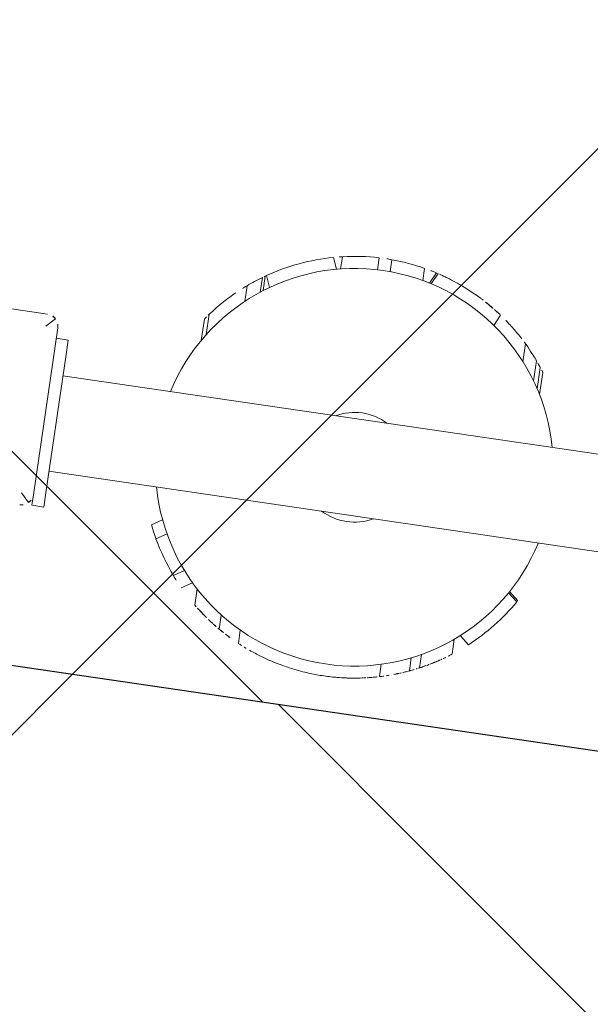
# Model space of a CAD drawing. Header units: metres. Extents: x 5509548 to 5517943, y 5680530 to 5684871.
# Tile 27 of 256: x 5516089.264 to 5516089.5, y 5683288.946 to 5683289.354. Entities that reach past the tile are written whole.
import ezdxf
from ezdxf import colors
from ezdxf.entities.mleader import LeaderData, LeaderLine
from ezdxf.math import Vec2, Vec3

# ---------------------------------------------------------------- set-up
doc = ezdxf.new("R2010")
doc.units = ezdxf.units.M
doc.layers.get('0').update_dxf_attribs({"linetype": 'CONTINUOUS', "lineweight": 18})
for name, color, linetype in [('A-Nawierzchnie', 41, 'CONTINUOUS'), ('A-Plac-Zabaw', 81, 'CONTINUOUS'), ('org', 1, 'CONTINUOUS')]:
    doc.layers.add(name, color=color, linetype=linetype)
doc.styles.get("Standard").update_dxf_attribs({"font": 'simplex.shx'})
pattern_1 = [(45, (0, 0), (-0.2245064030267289, 0.2245064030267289), []), (135, (0, 0), (-0.2245064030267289, -0.2245064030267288), [])]

# ---------------------------------------------------------------- blocks, each defined once
blk = doc.blocks.new('A$C7b74bb24')
at = {"color": 0, "linetype": 'Continuous', "lineweight": 0}
for p, q in [((295217.602359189, -1569.693158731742), (295217.602359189, -1562.693158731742)), ((295210.102359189, -1569.693158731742), (295209.7488057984, -1570.046712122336)), ((295217.102359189, -1569.693158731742), (295217.4559125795, -1570.046712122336)), ((295209.6609001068, -1570.693158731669), (295209.6609001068, -1570.193158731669)), ((295210.102359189, -1570.193158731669), (295209.6609001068, -1570.193158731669)), ((295210.102359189, -1570.193158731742), (295217.102359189, -1570.193158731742)), ((295216.6609001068, -1570.693158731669), (295216.6609001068, -1570.193158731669)), ((295209.6609001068, -1570.693158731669), (295210.2609001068, -1570.693158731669)), ((295216.0609001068, -1570.693158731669), (295210.2609001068, -1570.693158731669)), ((295211.1609001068, -1570.693158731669), (295211.1609001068, -1639.693158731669)), ((295215.1609001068, -1570.693158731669), (295215.1609001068, -1639.693158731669)), ((295216.0609001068, -1570.693158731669), (295216.6609001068, -1570.693158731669)), ((295209.5718606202, -1575.223962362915), (295209.842444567, -1575.650850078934)), ((295209.0303259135, -1575.490338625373), (295209.2987732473, -1575.913855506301)), ((295207.629737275, -1576.423993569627), (295207.8994557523, -1576.849515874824)), ((295217.4451429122, -1576.153645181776), (295218.343055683, -1576.153645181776)), ((295217.7107811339, -1576.322079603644), (295218.5647336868, -1576.322079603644)), ((295207.1728492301, -1576.823912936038), (295207.4456750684, -1577.254337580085)), ((295206.5449124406, -1577.47765774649), (295207.2219361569, -1577.47765774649)), ((295219.310771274, -1577.704783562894), (295219.966847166, -1577.704783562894)), ((295219.7844092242, -1578.285520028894), (295220.3976723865, -1578.285520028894)), ((295219.8651333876, -1578.396133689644), (295220.4716281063, -1578.396133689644)), ((295220.499676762, -1578.439057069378), (295220.0303546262, -1578.635310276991)), ((295205.7014440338, -1578.630287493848), (295206.2947887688, -1578.630287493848)), ((295205.2339313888, -1579.499201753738), (295205.7895479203, -1579.499201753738)), ((295221.6498865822, -1581.082790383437), (295221.1829412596, -1581.278049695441)), ((295221.7322008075, -1581.44467078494), (295221.2211231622, -1581.44467078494)), ((295221.9075339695, -1582.96133334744), (295221.4073298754, -1582.96133334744)), ((295221.9062864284, -1583.48812775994), (295221.4060066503, -1583.48812775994)), ((295221.7469366, -1584.88998328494), (295221.2367915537, -1584.88998328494)), ((295221.6124454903, -1585.469825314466), (295221.152005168, -1585.254564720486)), ((295221.6306680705, -1585.400727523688), (295221.169502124, -1585.185127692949)), ((295204.7156116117, -1585.493036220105), (295205.2348104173, -1585.493036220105)), ((295205.1321022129, -1586.682653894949), (295205.6801517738, -1586.682653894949)), ((295205.3165727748, -1587.080747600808), (295205.8784917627, -1587.080747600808)), ((295220.2800426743, -1588.291287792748), (295219.8189149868, -1588.075705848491)), ((295206.0721131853, -1588.333501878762), (295206.69940647, -1588.333501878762)), ((295206.5625221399, -1588.950661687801), (295206.886742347, -1588.561018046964)), ((295218.5094141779, -1589.485411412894), (295219.2524190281, -1589.485411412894)), ((295208.6044072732, -1590.674016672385), (295208.9278839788, -1590.285266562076)), ((295208.6652689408, -1590.710802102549), (295208.9891689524, -1590.321543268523)), ((295217.2537553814, -1590.367190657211), (295218.1859836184, -1590.367190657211)), ((295217.4805304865, -1590.232766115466), (295218.3723496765, -1590.232766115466)), ((295217.7863532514, -1590.035393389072), (295218.6285153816, -1590.035393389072))]:
    blk.add_line(p, q, dxfattribs=at)
for centre, radius, start, end in [((295210.102359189, -1569.693158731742), 0.5, 180, 224.9999999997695), ((295217.102359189, -1569.693158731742), 0.5, 315.0000000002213, 0), ((295210.102359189, -1569.693158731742), 0.5, 224.9999999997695, 270), ((295217.102359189, -1569.693158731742), 0.5, 270, 315.0000000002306), ((295213.1609001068, -1583.20401847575), 8.25, 104.0296654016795, 255.9703345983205), ((295213.1609001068, -1583.204018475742), 8.749999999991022, 114.2158876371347, 118.1684642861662), ((295213.1609001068, -1583.20401847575), 8.25000000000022, 284.0296654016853, 75.97033459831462), ((295213.1609001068, -1583.20401847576), 8.75000000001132, 118.1684642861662, 129.2076595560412), ((295213.1609001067, -1583.204018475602), 8.74999999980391, 129.2076595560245, 133.1844053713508), ((295213.1609001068, -1583.204018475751), 8.75, 51.86030075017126, 52.84667968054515), ((295213.1609001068, -1583.204018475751), 8.750000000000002, 38.93836242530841, 42.54015895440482), ((295213.1609001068, -1583.204018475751), 8.75, 34.20212886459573, 38.93836242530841), ((295213.1609001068, -1583.204018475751), 8.750000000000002, 33.33083501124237, 34.20212886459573), ((295213.1609001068, -1583.204018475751), 8.750000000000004, 32.99508011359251, 33.33083501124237), ((295213.1609001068, -1583.204018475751), 8.750000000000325, 14.02977319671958, 32.99508011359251), ((295213.1609001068, -1583.204018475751), 8.750000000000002, 154.9500871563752, 155.3230011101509), ((295213.1609001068, -1583.204018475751), 8.75, 156.8365676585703, 158.544076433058), ((295213.1609001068, -1583.204018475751), 8.75, 11.5994376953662, 14.02977319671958), ((295213.1609001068, -1583.204018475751), 8.750000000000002, 1.589327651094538, 11.5994376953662), ((295213.1609001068, -1583.20401847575), 2.274999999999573, 151.5364967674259, 208.4635032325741), ((295213.1609001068, -1583.204018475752), 2.275000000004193, 2.605510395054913e-11, 28.46350323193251), ((295213.1609001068, -1583.204018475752), 8.75000000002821, 358.1393000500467, 1.589327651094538), ((295213.1609001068, -1583.204018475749), 2.275000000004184, 331.5364967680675, 359.999999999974), ((295213.1609001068, -1583.204018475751), 8.75, 348.8906737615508, 358.1393000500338), ((295213.1609001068, -1583.204018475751), 8.75, 344.9922703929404, 345.4601997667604), ((295213.1609001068, -1583.204018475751), 8.750000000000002, 345.4601997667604, 346.0595199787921), ((295213.1609001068, -1583.204018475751), 8.750000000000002, 203.425626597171, 203.4953934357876), ((295213.1609001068, -1583.204018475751), 8.75, 206.2989497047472, 206.4700784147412), ((295213.1609001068, -1583.204018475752), 8.749999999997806, 221.0531786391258, 238.6179608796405), ((295213.1609001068, -1583.204018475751), 8.750000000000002, 314.1208111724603, 315.7955414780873), ((295213.1609001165, -1583.204018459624), 8.75000001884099, 238.6179608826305, 239.0836280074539)]:
    blk.add_arc(centre, radius, start, end, dxfattribs=at)
for points, knots in [([(295218.4454623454, -1576.230073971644), (295218.4444107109, -1576.22927708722), (295218.4433654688, -1576.228485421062), (295218.4114182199, -1576.204299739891), (295218.3862816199, -1576.185589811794), (295218.3520812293, -1576.16025588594), (295218.343055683, -1576.153645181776), (295218.343055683, -1576.153645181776)], [-0.4160861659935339, -0.4160861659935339, -0.4160861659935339, -0.4160861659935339, -0.4092099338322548, -0.4092099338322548, -0.2046049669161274, -0.2046049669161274, 0, 0, 0, 0]), ([(295219.6079318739, -1577.288083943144), (295219.4715408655, -1577.139448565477), (295219.3232640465, -1576.988285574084), (295218.9780868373, -1576.662720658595), (295218.7767993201, -1576.488597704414), (295218.5647336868, -1576.322079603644)], [1.481893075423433, 1.481893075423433, 1.481893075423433, 1.481893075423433, 2.169279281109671, 2.169279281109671, 2.977251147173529, 2.977251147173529, 2.977251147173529, 2.977251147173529]), ([(295206.4372164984, -1577.60450253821), (295206.4221894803, -1577.622546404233), (295206.4065189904, -1577.641510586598), (295206.3089567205, -1577.760687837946), (295206.212928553, -1577.882567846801), (295206.0836750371, -1578.058388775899), (295206.055981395, -1578.096674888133), (295206.0280327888, -1578.136010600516)], [1.393933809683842, 1.393933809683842, 1.393933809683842, 1.393933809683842, 1.548662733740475, 1.548662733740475, 2.322994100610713, 2.322994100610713, 2.53004836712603, 2.53004836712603, 2.53004836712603, 2.53004836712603]), ([(295206.5449124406, -1577.47765774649), (295206.5449124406, -1577.47765774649), (295206.5328793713, -1577.491473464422), (295206.491355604, -1577.54005963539), (295206.4669856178, -1577.568756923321), (295206.4372164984, -1577.60450253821)], [0, 0, 0, 0, 0.408449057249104, 0.408449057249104, 0.7159812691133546, 0.7159812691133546, 0.7159812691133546, 0.7159812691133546]), ([(295205.8771457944, -1578.355366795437), (295205.8501345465, -1578.39594370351), (295205.8223857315, -1578.438415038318), (295205.7800872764, -1578.504333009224), (295205.7629279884, -1578.531382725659), (295205.7460021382, -1578.558398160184)], [0.4699558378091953, 0.4699558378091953, 0.4699558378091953, 0.4699558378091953, 0.6128691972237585, 0.6128691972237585, 0.7049218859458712, 0.7049218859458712, 0.7049218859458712, 0.7049218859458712]), ([(295206.0280327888, -1578.136010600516), (295206.0204614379, -1578.146666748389), (295206.0125124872, -1578.157905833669), (295205.9736205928, -1578.213189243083), (295205.9356499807, -1578.268088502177), (295205.8895407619, -1578.336785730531), (295205.8833562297, -1578.346037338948), (295205.8771457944, -1578.355366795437)], [0.2939306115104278, 0.2939306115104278, 0.2939306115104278, 0.2939306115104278, 0.3502457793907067, 0.3502457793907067, 0.5642051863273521, 0.5642051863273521, 0.5970631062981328, 0.5970631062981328, 0.5970631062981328, 0.5970631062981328]), ([(295205.7014440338, -1578.630287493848), (295205.6678035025, -1578.685183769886), (295205.634358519, -1578.741062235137), (295205.5797824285, -1578.834695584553), (295205.5581448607, -1578.872440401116), (295205.5364460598, -1578.910977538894)], [3.810057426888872, 3.810057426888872, 3.810057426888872, 3.810057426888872, 4.071601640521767, 4.071601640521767, 4.241988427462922, 4.241988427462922, 4.241988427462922, 4.241988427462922]), ([(295205.7460021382, -1578.558398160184), (295205.7428309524, -1578.563459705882), (295205.7396756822, -1578.568507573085), (295205.7297326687, -1578.584449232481), (295205.7233725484, -1578.594704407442), (295205.7141056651, -1578.609694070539), (295205.7102976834, -1578.615876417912), (295205.70603403, -1578.622808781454), (295205.704862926, -1578.624716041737), (295205.7042841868, -1578.625658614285)], [0.164935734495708, 0.164935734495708, 0.164935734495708, 0.164935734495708, 0.182185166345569, 0.182185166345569, 0.2211074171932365, 0.2211074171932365, 0.2535567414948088, 0.2535567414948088, 0.2749996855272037, 0.2749996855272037, 0.2749996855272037, 0.2749996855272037]), ([(295205.2099863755, -1579.550873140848), (295205.2054167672, -1579.56081869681), (295205.2008050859, -1579.570905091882), (295205.1696507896, -1579.639395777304), (295205.1421666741, -1579.701626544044), (295205.1162675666, -1579.762160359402)], [0.6387930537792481, 0.6387930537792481, 0.6387930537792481, 0.6387930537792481, 0.6726181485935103, 0.6726181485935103, 0.8658894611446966, 0.8658894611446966, 0.8658894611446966, 0.8658894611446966]), ([(295205.0172818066, -1580.003396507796), (295204.9540357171, -1580.164318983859), (295204.8955985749, -1580.327081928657), (295204.7366082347, -1580.814444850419), (295204.6515841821, -1581.140500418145), (295204.5489856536, -1581.643899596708), (295204.5165239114, -1581.834850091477), (295204.4905093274, -1582.026383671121)], [7.237229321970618, 7.237229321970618, 7.237229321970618, 7.237229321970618, 7.729600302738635, 7.729600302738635, 8.707479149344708, 8.707479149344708, 9.286944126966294, 9.286944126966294, 9.286944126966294, 9.286944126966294]), ([(295204.4905093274, -1582.026383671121), (295204.4733423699, -1582.15277619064), (295204.458874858, -1582.280048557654), (295204.4298477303, -1582.5977283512), (295204.4186724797, -1582.78877679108), (295204.4137763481, -1582.979684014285)], [9.371107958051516, 9.371107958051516, 9.371107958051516, 9.371107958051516, 9.751147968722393, 9.751147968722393, 10.31594902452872, 10.31594902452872, 10.31594902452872, 10.31594902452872]), ([(295204.4137763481, -1582.979684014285), (295204.4086415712, -1583.179896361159), (295204.4104013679, -1583.380069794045), (295204.4189969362, -1583.58035651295), (295204.4190471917, -1583.581522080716), (295204.4190976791, -1583.582687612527)], [4.020686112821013, 4.020686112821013, 4.020686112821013, 4.020686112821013, 4.594244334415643, 4.594244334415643, 4.597601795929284, 4.597601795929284, 4.597601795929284, 4.597601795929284]), ([(295204.4190976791, -1583.582687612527), (295204.4213951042, -1583.63572503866), (295204.4241613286, -1583.688378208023), (295204.4356094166, -1583.874805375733), (295204.4473236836, -1584.013488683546), (295204.4635643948, -1584.162656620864), (295204.46484726, -1584.174224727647), (295204.4661522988, -1584.185782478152)], [3.04454652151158, 3.04454652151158, 3.04454652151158, 3.04454652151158, 3.200685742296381, 3.200685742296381, 3.604881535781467, 3.604881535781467, 3.638886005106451, 3.638886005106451, 3.638886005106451, 3.638886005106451]), ([(295204.5555294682, -1584.788346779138), (295204.5566399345, -1584.794378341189), (295204.5577545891, -1584.800396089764), (295204.5608210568, -1584.816860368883), (295204.5626657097, -1584.826648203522), (295204.5653571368, -1584.840839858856), (295204.5664596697, -1584.846611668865), (295204.5672762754, -1584.850872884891)], [0.1469115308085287, 0.1469115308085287, 0.1469115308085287, 0.1469115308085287, 0.1647703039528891, 0.1647703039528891, 0.197991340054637, 0.197991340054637, 0.2257226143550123, 0.2257226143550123, 0.2257226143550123, 0.2257226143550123]), ([(295204.5672762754, -1584.850872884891), (295204.5714649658, -1584.872730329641), (295204.5754967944, -1584.8933187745), (295204.5852619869, -1584.94236639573), (295204.5907229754, -1584.968991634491), (295204.5955865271, -1584.99228671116)], [6.841105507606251, 6.841105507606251, 6.841105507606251, 6.841105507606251, 6.98333828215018, 6.98333828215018, 7.203353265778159, 7.203353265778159, 7.203353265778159, 7.203353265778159]), ([(295204.5955865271, -1584.99228671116), (295204.5984616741, -1585.006057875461), (295204.6017639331, -1585.021710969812), (295204.6142386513, -1585.079868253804), (295204.6254005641, -1585.130499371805), (295204.6525485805, -1585.247064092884), (295204.6685564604, -1585.313000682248), (295204.6954535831, -1585.417613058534), (295204.7051417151, -1585.454407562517), (295204.7156116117, -1585.493036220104)], [0.4772089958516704, 0.4772089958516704, 0.4772089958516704, 0.4772089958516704, 0.6072255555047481, 0.6072255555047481, 0.9108383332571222, 0.9108383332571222, 1.214451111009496, 1.214451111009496, 1.365332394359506, 1.365332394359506, 1.365332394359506, 1.365332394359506]), ([(295204.7156116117, -1585.493036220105), (295204.7156116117, -1585.493036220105), (295204.7170597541, -1585.498399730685), (295204.7204550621, -1585.510832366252), (295204.7209349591, -1585.512587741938), (295204.721446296, -1585.514455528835)], [0, 0, 0, 0, 0.08061559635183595, 0.08061559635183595, 0.09283693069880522, 0.09283693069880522, 0.09283693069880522, 0.09283693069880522]), ([(295204.721446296, -1585.514455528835), (295204.730817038, -1585.548684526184), (295204.7416904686, -1585.587583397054), (295204.7658868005, -1585.671423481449), (295204.7791141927, -1585.716107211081), (295204.7935168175, -1585.763197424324)], [0.7524849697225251, 0.7524849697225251, 0.7524849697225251, 0.7524849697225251, 0.976488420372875, 0.976488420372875, 1.192585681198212, 1.192585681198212, 1.192585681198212, 1.192585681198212]), ([(295221.3189636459, -1586.367639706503), (295221.3293540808, -1586.340845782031), (295221.3395093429, -1586.314265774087), (295221.4075051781, -1586.133725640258), (295221.4560448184, -1585.991005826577), (295221.5127624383, -1585.814248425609), (295221.5309440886, -1585.755041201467), (295221.5462046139, -1585.70385213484)], [2.431197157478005, 2.431197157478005, 2.431197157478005, 2.431197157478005, 2.516998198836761, 2.516998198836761, 3.02112885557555, 3.02112885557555, 3.301666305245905, 3.301666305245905, 3.301666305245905, 3.301666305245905]), ([(295221.5462046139, -1585.70385213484), (295221.5627152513, -1585.648469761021), (295221.576620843, -1585.599824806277), (295221.5983028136, -1585.522259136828), (295221.6064680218, -1585.492121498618), (295221.6124454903, -1585.469825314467)], [4.580384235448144, 4.580384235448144, 4.580384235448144, 4.580384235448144, 4.884750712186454, 4.884750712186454, 5.167454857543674, 5.167454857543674, 5.167454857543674, 5.167454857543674]), ([(295204.8943015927, -1586.072092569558), (295204.9038429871, -1586.099593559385), (295204.9122644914, -1586.123420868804), (295204.9222437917, -1586.151413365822), (295204.9251122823, -1586.159411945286), (295204.9275452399, -1586.166174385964)], [1.701617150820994, 1.701617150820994, 1.701617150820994, 1.701617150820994, 1.842888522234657, 1.842888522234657, 1.91157185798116, 1.91157185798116, 1.91157185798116, 1.91157185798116]), ([(295204.9312773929, -1586.176527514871), (295204.9316056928, -1586.177436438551), (295204.9320467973, -1586.178657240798), (295204.9339548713, -1586.1839325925), (295204.936000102, -1586.189578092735), (295204.9408234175, -1586.202833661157), (295204.9439845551, -1586.211492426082), (295204.9492112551, -1586.225722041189), (295204.9510537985, -1586.230724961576), (295204.9529053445, -1586.235737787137)], [0.01700120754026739, 0.01700120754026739, 0.01700120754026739, 0.01700120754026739, 0.0283474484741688, 0.0283474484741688, 0.0566948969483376, 0.0566948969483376, 0.08710293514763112, 0.08710293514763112, 0.1026200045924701, 0.1026200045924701, 0.1026200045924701, 0.1026200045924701]), ([(295204.9529053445, -1586.235737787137), (295204.9550063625, -1586.241426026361), (295204.957118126, -1586.247124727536), (295204.9633513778, -1586.263894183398), (295204.9678618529, -1586.275950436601), (295204.9758761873, -1586.297237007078), (295204.9794369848, -1586.306634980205), (295204.9823680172, -1586.314342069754)], [0.1213242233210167, 0.1213242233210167, 0.1213242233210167, 0.1213242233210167, 0.1389318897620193, 0.1389318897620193, 0.1749955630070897, 0.1749955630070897, 0.2078162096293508, 0.2078162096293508, 0.2078162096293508, 0.2078162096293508]), ([(295204.9823680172, -1586.314342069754), (295204.9848458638, -1586.320857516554), (295204.9872816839, -1586.327239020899), (295205.0014483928, -1586.364229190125), (295205.0128531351, -1586.393475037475), (295205.0232651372, -1586.419822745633)], [1.826568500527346, 1.826568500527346, 1.826568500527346, 1.826568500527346, 1.854315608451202, 1.854315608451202, 1.990963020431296, 1.990963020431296, 1.990963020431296, 1.990963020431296]), ([(295205.0232651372, -1586.419822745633), (295205.0251484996, -1586.424588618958), (295205.027019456, -1586.429310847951), (295205.0533710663, -1586.495655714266), (295205.0755260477, -1586.549378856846), (295205.1020970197, -1586.612633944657), (295205.1096439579, -1586.630395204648), (295205.116261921, -1586.645863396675)], [4.261990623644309, 4.261990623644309, 4.261990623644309, 4.261990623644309, 4.286695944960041, 4.286695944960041, 4.612429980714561, 4.612429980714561, 4.762102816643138, 4.762102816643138, 4.762102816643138, 4.762102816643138]), ([(295205.116261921, -1586.645863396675), (295205.120304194, -1586.65531141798), (295205.1249283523, -1586.666074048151), (295205.1307703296, -1586.679578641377), (295205.1314318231, -1586.681106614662), (295205.1321022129, -1586.682653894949)], [0.3250848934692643, 0.3250848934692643, 0.3250848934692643, 0.3250848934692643, 0.4164851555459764, 0.4164851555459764, 0.4279784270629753, 0.4279784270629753, 0.4279784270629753, 0.4279784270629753]), ([(295220.7961268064, -1587.477870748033), (295220.8154589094, -1587.443333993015), (295220.8350181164, -1587.407839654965), (295220.9009164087, -1587.286184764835), (295220.9476779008, -1587.196380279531), (295221.0384454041, -1587.014155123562), (295221.0824480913, -1586.921730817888), (295221.1646197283, -1586.741363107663), (295221.2055344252, -1586.647381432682), (295221.2702809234, -1586.491108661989), (295221.2952011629, -1586.428916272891), (295221.3189636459, -1586.367639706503)], [1.657196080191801, 1.657196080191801, 1.657196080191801, 1.657196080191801, 1.783304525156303, 1.783304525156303, 2.080403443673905, 2.080403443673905, 2.377502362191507, 2.377502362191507, 2.675014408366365, 2.675014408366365, 2.871227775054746, 2.871227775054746, 2.871227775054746, 2.871227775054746]), ([(295205.1363439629, -1586.692427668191), (295205.1380167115, -1586.696275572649), (295205.1406621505, -1586.702355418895), (295205.1468641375, -1586.716534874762), (295205.1500272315, -1586.723747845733), (295205.1536122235, -1586.731884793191)], [0.05532946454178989, 0.05532946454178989, 0.05532946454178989, 0.05532946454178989, 0.1168844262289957, 0.1168844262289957, 0.1630280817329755, 0.1630280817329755, 0.1630280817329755, 0.1630280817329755]), ([(295205.1536122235, -1586.731884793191), (295205.1701393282, -1586.769396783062), (295205.18700787, -1586.806968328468), (295205.219809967, -1586.878660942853), (295205.2356896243, -1586.912786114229), (295205.2518004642, -1586.946830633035)], [1.122090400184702, 1.122090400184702, 1.122090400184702, 1.122090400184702, 1.326356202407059, 1.326356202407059, 1.512101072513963, 1.512101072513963, 1.512101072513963, 1.512101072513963]), ([(295205.298402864, -1587.043762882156), (295205.3008921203, -1587.048860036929), (295205.3032014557, -1587.053576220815), (295205.3101942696, -1587.067830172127), (295205.313996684, -1587.075535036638), (295205.3165727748, -1587.080747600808)], [1.132638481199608, 1.132638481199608, 1.132638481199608, 1.132638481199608, 1.165386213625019, 1.165386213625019, 1.241231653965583, 1.241231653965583, 1.241231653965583, 1.241231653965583]), ([(295205.3281866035, -1587.104159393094), (295205.3332543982, -1587.114337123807), (295205.338361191, -1587.124542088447), (295205.3482324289, -1587.144176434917), (295205.3533856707, -1587.154378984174), (295205.358542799, -1587.164538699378)], [0.2027803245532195, 0.2027803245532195, 0.2027803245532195, 0.2027803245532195, 0.2357101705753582, 0.2357101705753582, 0.2687086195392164, 0.2687086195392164, 0.2687086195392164, 0.2687086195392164]), ([(295205.358542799, -1587.164538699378), (295205.3612339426, -1587.16984034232), (295205.3639227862, -1587.175123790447), (295205.3719953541, -1587.190948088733), (295205.3770705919, -1587.200839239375), (295205.3821189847, -1587.210646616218), (295205.3830966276, -1587.212544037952), (295205.3840295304, -1587.21435312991)], [0.1549001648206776, 0.1549001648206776, 0.1549001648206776, 0.1549001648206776, 0.1721188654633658, 0.1721188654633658, 0.2083431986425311, 0.2083431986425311, 0.2173228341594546, 0.2173228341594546, 0.2173228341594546, 0.2173228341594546]), ([(295205.3840295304, -1587.21435312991), (295205.3925605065, -1587.230896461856), (295205.4000627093, -1587.245312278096), (295205.4079490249, -1587.260404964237), (295205.4098648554, -1587.264063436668), (295205.411510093, -1587.267201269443)], [0.8032763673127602, 0.8032763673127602, 0.8032763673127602, 0.8032763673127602, 0.8851004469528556, 0.8851004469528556, 0.9160320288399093, 0.9160320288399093, 0.9160320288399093, 0.9160320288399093]), ([(295205.4437910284, -1587.328182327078), (295205.4445097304, -1587.329527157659), (295205.4452594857, -1587.330929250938), (295205.4521774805, -1587.343857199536), (295205.4602520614, -1587.358890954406), (295205.4703207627, -1587.377445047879)], [0.9560358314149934, 0.9560358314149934, 0.9560358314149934, 0.9560358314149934, 0.988308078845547, 0.988308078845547, 1.241891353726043, 1.241891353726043, 1.241891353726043, 1.241891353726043]), ([(295205.4703207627, -1587.377445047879), (295205.47701098, -1587.389773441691), (295205.4866169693, -1587.407413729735), (295205.507738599, -1587.445710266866), (295205.5179035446, -1587.4640238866), (295205.5292978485, -1587.484339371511)], [0.2066241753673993, 0.2066241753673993, 0.2066241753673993, 0.2066241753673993, 0.3800160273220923, 0.3800160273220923, 0.5032985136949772, 0.5032985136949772, 0.5032985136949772, 0.5032985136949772]), ([(295205.5292978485, -1587.484339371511), (295205.5427125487, -1587.508257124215), (295205.5591350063, -1587.53725445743), (295205.5825931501, -1587.57802060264), (295205.5885829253, -1587.588384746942), (295205.5948384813, -1587.599153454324)], [0.2820336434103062, 0.2820336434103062, 0.2820336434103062, 0.2820336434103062, 0.4271343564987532, 0.4271343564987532, 0.4737850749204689, 0.4737850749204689, 0.4737850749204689, 0.4737850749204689]), ([(295220.5136609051, -1587.947372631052), (295220.5373032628, -1587.910724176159), (295220.5622971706, -1587.87137031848), (295220.6268353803, -1587.767758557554), (295220.6699353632, -1587.696794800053), (295220.7416909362, -1587.57400798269), (295220.7687008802, -1587.526867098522), (295220.7961268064, -1587.477870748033)], [1.03990596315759, 1.03990596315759, 1.03990596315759, 1.03990596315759, 1.244867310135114, 1.244867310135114, 1.55582398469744, 1.55582398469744, 1.734738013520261, 1.734738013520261, 1.734738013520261, 1.734738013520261]), ([(295205.5948384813, -1587.599153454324), (295205.6096747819, -1587.624693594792), (295205.6241109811, -1587.649247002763), (295205.638154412, -1587.672888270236), (295205.6382395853, -1587.673031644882), (295205.6383247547, -1587.673175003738)], [3.405198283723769, 3.405198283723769, 3.405198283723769, 3.405198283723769, 3.51563688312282, 3.51563688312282, 3.516310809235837, 3.516310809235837, 3.516310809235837, 3.516310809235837]), ([(295205.6383247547, -1587.673175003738), (295205.6385489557, -1587.673552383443), (295205.6387729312, -1587.67392931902), (295205.6803629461, -1587.743910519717), (295205.7190712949, -1587.806646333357), (295205.7506312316, -1587.857028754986), (295205.7552358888, -1587.864350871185), (295205.759386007, -1587.870932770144)], [2.121316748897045, 2.121316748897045, 2.121316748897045, 2.121316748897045, 2.123090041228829, 2.123090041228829, 2.450932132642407, 2.450932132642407, 2.512956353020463, 2.512956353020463, 2.512956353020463, 2.512956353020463]), ([(295205.7908670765, -1587.920491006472), (295205.7923784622, -1587.922852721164), (295205.7939845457, -1587.925359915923), (295205.8070170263, -1587.945678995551), (295205.8225648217, -1587.969769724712), (295205.8403117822, -1587.996876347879)], [0.1504838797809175, 0.1504838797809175, 0.1504838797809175, 0.1504838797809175, 0.1703628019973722, 0.1703628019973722, 0.3031486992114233, 0.3031486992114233, 0.3031486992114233, 0.3031486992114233]), ([(295205.8403117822, -1587.996876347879), (295205.8478942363, -1588.00845775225), (295205.8556080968, -1588.020179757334), (295205.896026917, -1588.081272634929), (295205.9322459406, -1588.134926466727), (295205.971717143, -1588.191818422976)], [0.9394687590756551, 0.9394687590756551, 0.9394687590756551, 0.9394687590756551, 0.996818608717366, 0.996818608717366, 1.235905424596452, 1.235905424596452, 1.235905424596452, 1.235905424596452]), ([(295205.971717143, -1588.191818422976), (295205.9799510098, -1588.203686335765), (295205.987696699, -1588.214787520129), (295206.0019544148, -1588.235136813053), (295206.0088814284, -1588.244975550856), (295206.0151879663, -1588.253899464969)], [0.6817210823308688, 0.6817210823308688, 0.6817210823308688, 0.6817210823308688, 0.7313224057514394, 0.7313224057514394, 0.7811813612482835, 0.7811813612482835, 0.7811813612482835, 0.7811813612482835]), ([(295206.0151879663, -1588.253899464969), (295206.0265332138, -1588.269953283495), (295206.0367076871, -1588.284234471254), (295206.052364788, -1588.306113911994), (295206.0583402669, -1588.314420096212), (295206.0629075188, -1588.320755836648)], [1.350405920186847, 1.350405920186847, 1.350405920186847, 1.350405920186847, 1.439961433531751, 1.439961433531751, 1.515812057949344, 1.515812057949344, 1.515812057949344, 1.515812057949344]), ([(295220.3004891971, -1588.262552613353), (295220.3035596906, -1588.258218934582), (295220.3074409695, -1588.252733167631), (295220.3260031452, -1588.226406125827), (295220.3470647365, -1588.196400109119), (295220.4017820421, -1588.11670258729), (295220.4354646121, -1588.066940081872), (295220.4864201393, -1587.989393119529), (295220.4998430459, -1587.968791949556), (295220.5136609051, -1587.947372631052)], [0.2331041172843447, 0.2331041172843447, 0.2331041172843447, 0.2331041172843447, 0.352344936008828, 0.352344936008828, 0.704689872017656, 0.704689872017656, 1.057034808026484, 1.057034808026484, 1.176820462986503, 1.176820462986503, 1.176820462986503, 1.176820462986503]), ([(295219.4333932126, -1589.304701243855), (295219.496731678, -1589.239579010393), (295219.5614486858, -1589.17100134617), (295219.7445571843, -1588.970170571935), (295219.8643363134, -1588.830897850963), (295219.9820597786, -1588.684372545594)], [10.94509394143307, 10.94509394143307, 10.94509394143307, 10.94509394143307, 11.25282065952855, 11.25282065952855, 11.80739025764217, 11.80739025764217, 11.80739025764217, 11.80739025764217]), ([(295218.6449529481, -1590.022204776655), (295218.6542170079, -1590.01475344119), (295218.6646695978, -1590.00631542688), (295218.7303732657, -1589.952968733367), (295218.809360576, -1589.887824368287), (295218.9994143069, -1589.722462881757), (295219.1104624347, -1589.622099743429), (295219.236039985, -1589.501264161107), (295219.2442156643, -1589.493366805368), (295219.2524190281, -1589.485411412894)], [11.73301150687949, 11.73301150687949, 11.73301150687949, 11.73301150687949, 11.87917435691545, 11.87917435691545, 12.56246941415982, 12.56246941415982, 13.24576447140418, 13.24576447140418, 13.29315619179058, 13.29315619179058, 13.29315619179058, 13.29315619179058]), ([(295218.1859836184, -1590.367190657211), (295218.1859836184, -1590.367190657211), (295218.188169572, -1590.365658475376), (295218.1964745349, -1590.359821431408), (295218.202587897, -1590.355519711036), (295218.2105524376, -1590.349892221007), (295218.2109606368, -1590.349603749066), (295218.2113728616, -1590.349312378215)], [1.033480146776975, 1.033480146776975, 1.033480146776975, 1.033480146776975, 1.081721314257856, 1.081721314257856, 1.129962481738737, 1.129962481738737, 1.132540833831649, 1.132540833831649, 1.132540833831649, 1.132540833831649]), ([(295218.3723496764, -1590.232766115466), (295218.3759654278, -1590.230085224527), (295218.3797421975, -1590.227280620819), (295218.4227061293, -1590.195317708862), (295218.4768928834, -1590.154377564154), (295218.5618382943, -1590.088337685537), (295218.5944105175, -1590.062662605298), (295218.6285153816, -1590.035393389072)], [2.777915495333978, 2.777915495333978, 2.777915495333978, 2.777915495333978, 2.803711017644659, 2.803711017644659, 3.060288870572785, 3.060288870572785, 3.203405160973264, 3.203405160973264, 3.203405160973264, 3.203405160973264])]:
    blk.add_open_spline(points, degree=3, knots=knots, dxfattribs=at)
for points in [[(295205.5364460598, -1578.910977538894), (295205.4347807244, -1579.091535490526), (295205.3325135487, -1579.288271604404), (295205.2339313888, -1579.499201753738)], [(295205.7042841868, -1578.625658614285), (295205.7023693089, -1578.628777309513), (295205.7014440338, -1578.630287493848), (295205.7014440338, -1578.630287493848)], [(295204.4661522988, -1584.185782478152), (295204.4888658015, -1584.386938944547), (295204.5186549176, -1584.588060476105), (295204.5555294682, -1584.788346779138)], [(295221.6531821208, -1585.312014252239), (295221.687568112, -1585.173486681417), (295221.718895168, -1585.032659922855), (295221.7469366, -1584.88998328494)], [(295204.7935168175, -1585.763197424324), (295204.8267519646, -1585.871861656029), (295204.8607307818, -1585.97533202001), (295204.8943015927, -1586.072092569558)], [(295204.9275452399, -1586.166174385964), (295204.9289138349, -1586.169978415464), (295204.9301596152, -1586.173432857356), (295204.9312773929, -1586.176527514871)], [(295205.2518004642, -1586.946830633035), (295205.2680171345, -1586.981098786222), (295205.2836130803, -1587.013478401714), (295205.298402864, -1587.043762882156)], [(295205.411510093, -1587.267201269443), (295205.4192458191, -1587.281955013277), (295205.424150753, -1587.291221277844), (295205.4260962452, -1587.294899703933)], [(295205.4260962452, -1587.294899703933), (295205.430593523, -1587.303402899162), (295205.4364845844, -1587.314510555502), (295205.4437910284, -1587.328182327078)], [(295205.759386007, -1587.870932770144), (295205.7691919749, -1587.886484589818), (295205.7796869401, -1587.903020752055), (295205.7908670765, -1587.920491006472)], [(295206.0629075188, -1588.320755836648), (295206.0690552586, -1588.329284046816), (295206.0721131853, -1588.333501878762), (295206.0721131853, -1588.333501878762)], [(295219.9820597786, -1588.684372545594), (295220.0840880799, -1588.557382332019), (295220.1837633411, -1588.425955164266), (295220.2800426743, -1588.291287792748)], [(295220.2800426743, -1588.291287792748), (295220.2800426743, -1588.291287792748), (295220.2866249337, -1588.282120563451), (295220.3004891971, -1588.262552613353)], [(295218.2113728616, -1590.349312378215), (295218.2551778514, -1590.318349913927), (295218.3129797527, -1590.276747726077), (295218.3723496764, -1590.232766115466)], [(295218.6285153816, -1590.035393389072), (295218.6285153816, -1590.035393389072), (295218.6340864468, -1590.030944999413), (295218.6449529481, -1590.022204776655)]]:
    blk.add_open_spline(points, degree=3, dxfattribs=at)

msp = doc.modelspace()

# ---------------------------------------------------------------- hatches: boundary and pattern name
at = {"layer": 'A-Nawierzchnie', "linetype": 'ByBlock', "true_color": 0xb7e0ab, "transparency": 33554687}
h = msp.add_hatch(dxfattribs=at)
h.set_pattern_fill('ANSI37', color=9, scale=0.1, style=0)
h.set_pattern_definition([(45, (615.2743167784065, 129.3192508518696), (-0.2245064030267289, 0.2245064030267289), []), (135, (615.2743167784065, 129.3192508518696), (-0.2245064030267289, -0.2245064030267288), [])])
h.paths.add_polyline_path([(5516099.6639383, 5683319.509563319), (5516093.18050492, 5683320.492467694, 0.02400827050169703), (5516090.889116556, 5683320.728043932), (5516071.666547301, 5683321.775596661, -0.02484724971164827), (5516069.295594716, 5683322.023371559), (5516062.302756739, 5683323.108692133, -0.3638266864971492), (5516061.032989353, 5683324.559218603), (5516063.231110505, 5683324.230619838), (5516064.490548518, 5683332.646905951), (5516062.29494606, 5683332.975128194), (5516065.4430103, 5683353.379441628, 0.414213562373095), (5516062.9339508, 5683356.800643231), (5516050.08979864, 5683358.776220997, 0.4141947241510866), (5516046.668626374, 5683356.267352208), (5516042.257273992, 5683327.598946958, 0.4142317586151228), (5516044.766305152, 5683324.177561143), (5516053.343595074, 5683322.858275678, -0.02007901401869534), (5516053.579985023, 5683322.812134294), (5516052.668604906, 5683316.935679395), (5516054.150876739, 5683316.705803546), (5516053.920999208, 5683315.223525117), (5516046.954293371, 5683316.304038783), (5516046.53358273, 5683313.591470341), (5516044.962368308, 5683313.835160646), (5516043.961552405, 5683307.382313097), (5516045.532766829, 5683307.138622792), (5516044.092847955, 5683297.854620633), (5516044.241075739, 5683297.831630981), (5516044.011179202, 5683296.349353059), (5516069.871986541, 5683292.33842502), (5516070.101883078, 5683293.820702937), (5516070.250110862, 5683293.797713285), (5516071.690029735, 5683303.081715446), (5516073.26124416, 5683302.838025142), (5516074.262060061, 5683309.290872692), (5516072.690845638, 5683309.534562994), (5516073.111556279, 5683312.247131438), (5516066.144886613, 5683313.327639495), (5516066.374772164, 5683314.809910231), (5516068.140582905, 5683314.536067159), (5516068.712784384, 5683314.452779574), (5516069.444190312, 5683314.361830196), (5516070.42180041, 5683314.267207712), (5516071.256411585, 5683314.210627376), (5516075.58645081, 5683313.974792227), (5516074.85022779, 5683300.465115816), (5516082.256583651, 5683299.380121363), (5516080.796957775, 5683289.416467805), (5516090.875183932, 5683287.94005766), (5516092.610210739, 5683299.78364581), (5516076.426464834, 5683302.154484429), (5516076.852947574, 5683309.980433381), (5516087.948828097, 5683309.370979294), (5516088.305421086, 5683315.861425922), (5516090.617040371, 5683315.735451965, -0.02400827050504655), (5516092.431056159, 5683315.548954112), (5516098.599416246, 5683314.613815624), (5516098.31852322, 5683313.306826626), (5516091.99430035, 5683314.28274265), (5516090.39067605, 5683303.90295513), (5516099.094000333, 5683302.561238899), (5516096.496908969, 5683285.74680292), (5516069.794551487, 5683289.86845434), (5516048.342630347, 5683290.09877717), (5516034.965910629, 5683291.963955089), (5516037.042734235, 5683305.715577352), (5516039.999341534, 5683324.308768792), (5516043.122031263, 5683343.075807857), (5516045.796543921, 5683360.442185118), (5516068.332659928, 5683356.975872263), (5516067.979837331, 5683322.47700484), (5516099.929928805, 5683320.735853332)])
at = {"layer": 'A-Nawierzchnie', "linetype": 'ByBlock', "true_color": 0x6f8466, "transparency": 33554687}
h = msp.add_hatch(dxfattribs=at)
h.set_pattern_fill('ANSI37', color=8, scale=0.1, style=0)
h.set_pattern_definition(pattern_1)
h.paths.add_polyline_path([(5516083.094139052, 5683300.268097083), (5516082.401531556, 5683300.369560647), (5516082.53198471, 5683301.260056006), (5516092.610210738, 5683299.783645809), (5516090.875183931, 5683287.940057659), (5516080.796957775, 5683289.416467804), (5516082.256583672, 5683299.380121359), (5516083.147078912, 5683299.249668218), (5516081.81790624, 5683290.176510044), (5516090.115141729, 5683288.961006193), (5516091.589262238, 5683299.023603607)])
at = {"layer": 'A-Nawierzchnie', "linetype": 'ByBlock', "true_color": 0xffffc6, "transparency": 33554687}
h = msp.add_hatch(dxfattribs=at)
h.set_pattern_fill('ANSI37', scale=0.1, style=0)
h.set_pattern_definition(pattern_1)
h.paths.add_polyline_path([(5516082.256583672, 5683299.380121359), (5516082.401531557, 5683300.369560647), (5516091.589262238, 5683299.023603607), (5516090.115141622, 5683288.961006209), (5516081.817906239, 5683290.176510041), (5516083.147078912, 5683299.249668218)])

# ---------------------------------------------------------------- linework, layer by layer
at = {"layer": 'A-Plac-Zabaw', "linetype": 'ByBlock'}
msp.add_lwpolyline([(5516083.094139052, 5683300.268097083), (5516082.401531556, 5683300.369560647), (5516082.53198471, 5683301.260056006), (5516092.610210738, 5683299.783645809), (5516092.610210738, 5683299.783645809), (5516090.875183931, 5683287.940057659), (5516080.796957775, 5683289.416467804), (5516082.256583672, 5683299.380121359), (5516083.147078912, 5683299.249668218), (5516081.81790624, 5683290.176510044), (5516090.115141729, 5683288.961006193), (5516091.589262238, 5683299.023603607), (5516083.094139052, 5683300.268097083)], dxfattribs=at)

# ---------------------------------------------------------------- block references
at = {"layer": 'A-Plac-Zabaw', "xscale": 0.01, "yscale": 0.01, "zscale": 0.01, "rotation": 81.6657346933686}
msp.add_blockref('A$C7b74bb24', (5515645.832219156, 5680370.508207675), dxfattribs=at)

# ---------------------------------------------------------------- leaders
at = {"layer": 'org', "linetype": 'ByBlock'}
ml = msp.add_multileader_mtext('Standard', dxfattribs=at)
ml.set_content('')
ml.set_leader_properties()
ml.build(insert=Vec2(0, 0))
ml.multileader.update_dxf_attribs({"has_dogleg": 0, "text_right_attachment_type": 6, "dogleg_length": 0.36, "arrow_head_size": 0})
ctx = ml.context
ctx.base_point, ctx.char_height, ctx.arrow_head_size, ctx.landing_gap_size, ctx.plane_origin, ctx.plane_x_axis, ctx.plane_y_axis = Vec3(5516095.88688147, 5683282.392636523), 0.18, 0, 0.09, Vec3(-3106245.055154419, 5666210.726924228), Vec3(0.7598800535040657, -0.650063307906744), Vec3(0.650063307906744, 0.7598800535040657)
ctx.right_attachment = 6
notes = []
notes.append((ctx, [(0, (1, 1, 0), (5516096.160438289, 5683282.158613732), (-0.7598800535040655, 0.650063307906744), 0.3599999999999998, [(0, [(5516078.683667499, 5683310.803375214), (5516078.773770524, 5683310.141332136), (5516095.688689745, 5683284.253976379)], 256, [])])]))
ctx.mtext, ml.multileader.dxf.content_type = None, 0
for ctx, leaders in notes:
    for number, flags, end, landing, length, lines in leaders:
        leader = LeaderData()
        leader.index, (leader.has_last_leader_line, leader.has_dogleg_vector, leader.attachment_direction) = number, flags
        leader.last_leader_point, leader.dogleg_vector, leader.dogleg_length = Vec3(end), Vec3(landing), length
        for number, points, colour, breaks in lines:
            line = LeaderLine()
            line.index, line.vertices, line.color, line.breaks = number, Vec3.list(points), colors.encode_raw_color(colour), breaks
            leader.lines.append(line)
        ctx.leaders.append(leader)

doc.saveas('drawing.dxf')
